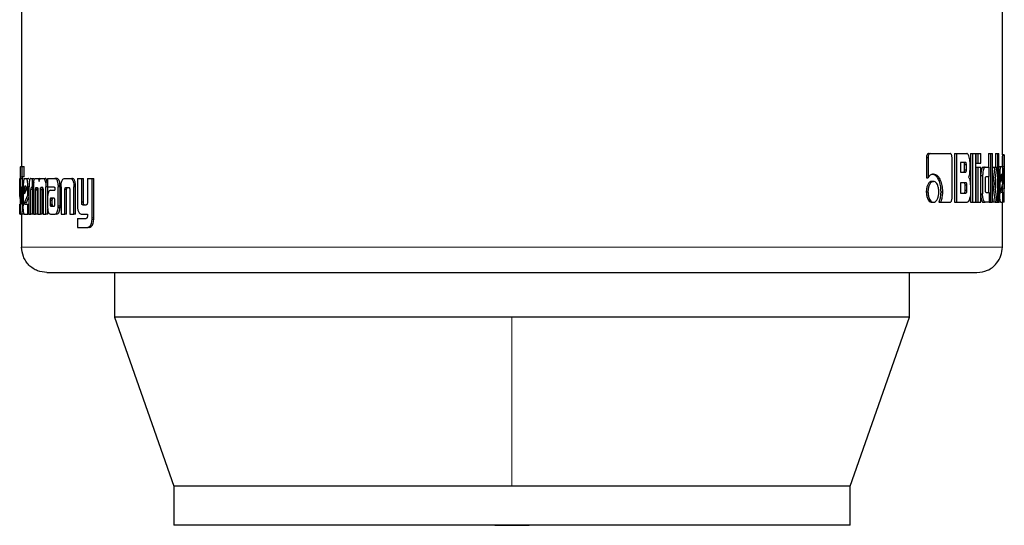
# Model space of a CAD drawing. Header units: millimetres. Extents: x 26 to 242, y 76 to 156.
# Tile 21 of 72: x 97.23 to 99.25, y 76.41 to 77.44. Entities that reach past the tile are written whole.
import ezdxf

# ---------------------------------------------------------------- set-up
doc = ezdxf.new("R2010")
doc.units = ezdxf.units.MM
doc.linetypes.add('PHANTOM', pattern=[12.7, 6.35, -1.27, 1.27, -1.27, 1.27, -1.27])

msp = doc.modelspace()

# ---------------------------------------------------------------- linework, layer by layer
at = {"color": 7, "linetype": 'Continuous', "lineweight": 25}
for p, q in [((97.237, 78.3647), (97.237, 77.1423)), ((99.2496, 77.1664), (99.2496, 78.3647)), ((99.0982, 77.1689), (99.1016, 77.1689)), ((99.1016, 77.1689), (99.1425, 77.1689)), ((99.1517, 77.1689), (99.1517, 77.0689)), ((99.1517, 77.1689), (99.1553, 77.1689)), ((99.1553, 77.1689), (99.1553, 77.0689)), ((99.1553, 77.1689), (99.1764, 77.1689)), ((99.1844, 77.1689), (99.1844, 77.0689)), ((99.1844, 77.1689), (99.1882, 77.1689)), ((99.1882, 77.1689), (99.1882, 77.0689)), ((99.1882, 77.1689), (99.1951, 77.1689)), ((99.1951, 77.0689), (99.1951, 77.1689)), ((99.1954, 77.1689), (99.1954, 77.1489)), ((99.1954, 77.1689), (99.1992, 77.1689)), ((99.1992, 77.1689), (99.1992, 77.1489)), ((99.1992, 77.1689), (99.2055, 77.1689)), ((99.2055, 77.1489), (99.2055, 77.1689)), ((99.2213, 77.1689), (99.2213, 77.141)), ((99.2213, 77.1689), (99.2252, 77.1689)), ((99.2252, 77.1689), (99.2252, 77.0689)), ((99.2252, 77.1689), (99.2297, 77.1689)), ((99.2297, 77.0689), (99.2297, 77.1689)), ((99.2355, 77.1689), (99.2355, 77.1409)), ((99.2355, 77.1689), (99.2394, 77.1689)), ((99.2394, 77.1689), (99.2394, 77.0689)), ((99.2394, 77.1689), (99.2426, 77.1689)), ((99.2426, 77.0689), (99.2426, 77.1689)), ((99.2496, 77.1666), (99.2536, 77.1666)), ((99.2536, 77.0693), (99.2536, 77.1662)), ((99.0937, 77.1605), (99.0937, 77.1192)), ((99.0937, 77.1605), (99.0971, 77.1605)), ((99.0971, 77.1605), (99.0971, 77.1192)), ((99.1464, 77.0777), (99.1464, 77.1605)), ((99.1739, 77.1505), (99.1637, 77.1505)), ((99.1637, 77.1505), (99.1637, 77.1307)), ((99.1722, 77.1358), (99.1722, 77.1455)), ((99.1759, 77.1455), (99.1722, 77.1455)), ((99.1759, 77.1358), (99.1759, 77.1455)), ((99.1833, 77.1384), (99.1833, 77.1504)), ((99.1954, 77.1489), (99.1992, 77.1489)), ((99.1992, 77.1489), (99.2055, 77.1489)), ((97.2351, 77.1423), (97.2384, 77.1423)), ((97.2384, 77.1213), (97.2384, 77.1423)), ((97.2384, 77.1423), (97.2424, 77.1423)), ((97.2424, 77.1213), (97.2424, 77.1423)), ((99.1637, 77.1307), (99.1739, 77.1307)), ((99.1722, 77.1358), (99.1759, 77.1358)), ((99.1954, 77.1409), (99.1954, 77.0689)), ((99.1954, 77.1409), (99.1992, 77.1409)), ((99.1992, 77.1409), (99.2055, 77.1409)), ((99.1992, 77.1409), (99.1992, 77.0689)), ((99.2055, 77.0689), (99.2055, 77.1409)), ((99.2055, 77.124), (99.2092, 77.124)), ((99.2092, 77.124), (99.2092, 77.0859)), ((99.2102, 77.141), (99.2141, 77.141)), ((99.2141, 77.141), (99.2227, 77.141)), ((99.2227, 77.1215), (99.2227, 77.141)), ((99.23, 77.1409), (99.2297, 77.1384)), ((99.23, 77.1409), (99.2339, 77.1409)), ((99.2339, 77.1409), (99.2381, 77.1409)), ((99.2344, 77.1067), (99.2381, 77.1409)), ((99.2426, 77.1422), (99.2465, 77.1422)), ((99.2426, 77.1249), (99.2443, 77.1249)), ((99.2443, 77.1249), (99.2443, 77.0862)), ((99.2465, 77.1422), (99.2495, 77.1422)), ((99.249, 77.1259), (99.2473, 77.1259)), ((99.2509, 77.1075), (99.2509, 77.1249)), ((99.2535, 77.1424), (99.2535, 77.0966)), ((97.2335, 77.118), (97.2338, 77.118)), ((97.2338, 77.1182), (97.2338, 77.0723)), ((97.2349, 77.0697), (97.2349, 77.1172)), ((97.2389, 77.1172), (97.2349, 77.1172)), ((97.2351, 77.1213), (97.2384, 77.1213)), ((97.2424, 77.1213), (97.2384, 77.1213)), ((97.2389, 77.1008), (97.2389, 77.1172)), ((97.2426, 77.118), (97.2468, 77.118)), ((97.2468, 77.118), (97.2508, 77.118)), ((97.2561, 77.118), (97.2589, 77.118)), ((97.2589, 77.118), (97.2628, 77.118)), ((97.2589, 77.118), (97.2589, 77.0994)), ((97.2654, 77.118), (97.2691, 77.118)), ((97.2691, 77.118), (97.2729, 77.118)), ((97.2751, 77.1167), (97.2729, 77.118)), ((97.2772, 77.118), (97.2815, 77.118)), ((97.2815, 77.118), (97.2853, 77.118)), ((97.2899, 77.1103), (97.2861, 77.1103)), ((97.2903, 77.118), (97.2903, 77.1003)), ((97.2903, 77.118), (97.3052, 77.118)), ((97.3052, 77.118), (97.3089, 77.118)), ((97.3101, 77.1177), (97.3064, 77.1177)), ((97.3122, 77.104), (97.3159, 77.104)), ((97.3253, 77.118), (97.3365, 77.118)), ((97.3365, 77.118), (97.34, 77.118)), ((97.3442, 77.1039), (97.3443, 77.1004)), ((97.3478, 77.1039), (97.3442, 77.1039)), ((97.3514, 77.118), (97.3514, 77.0633)), ((97.3514, 77.118), (97.3603, 77.118)), ((97.3603, 77.0691), (97.3603, 77.118)), ((97.3603, 77.118), (97.3638, 77.118)), ((97.3638, 77.0691), (97.3638, 77.118)), ((97.3722, 77.118), (97.3722, 77.0679)), ((97.3722, 77.118), (97.3817, 77.118)), ((97.3817, 77.0372), (97.3817, 77.118)), ((97.3817, 77.118), (97.3851, 77.118)), ((97.3851, 77.0372), (97.3851, 77.118)), ((99.0937, 77.1192), (99.0971, 77.1192)), ((99.1049, 77.1118), (99.1083, 77.1118)), ((99.1749, 77.1091), (99.1637, 77.1091)), ((99.1637, 77.1091), (99.1637, 77.0879)), ((99.1731, 77.093), (99.1731, 77.1041)), ((99.1768, 77.1041), (99.1731, 77.1041)), ((99.1768, 77.093), (99.1768, 77.1041)), ((99.2149, 77.094), (99.2149, 77.1165)), ((99.2163, 77.1215), (99.2227, 77.1215)), ((99.2213, 77.1215), (99.2213, 77.089)), ((99.2297, 77.1067), (99.2301, 77.1067)), ((99.2389, 77.0689), (99.2344, 77.1067)), ((99.2355, 77.1167), (99.2355, 77.0976)), ((99.2467, 77.121), (99.2467, 77.1101)), ((99.2467, 77.1101), (99.2494, 77.1191)), ((99.2494, 77.1191), (99.2467, 77.1191)), ((99.2467, 77.0921), (99.2509, 77.1075)), ((99.2494, 77.1208), (99.2468, 77.1208)), ((99.2494, 77.1191), (99.2494, 77.1208)), ((97.2338, 77.1006), (97.2331, 77.1006)), ((97.2331, 77.0832), (97.2331, 77.1006)), ((97.237, 77.1008), (97.237, 77.07)), ((97.237, 77.1008), (97.239, 77.1008)), ((97.239, 77.0695), (97.239, 77.1008)), ((97.239, 77.1008), (97.2404, 77.1008)), ((97.2404, 77.1006), (97.2404, 77.0619)), ((97.2428, 77.0967), (97.2428, 77.0859)), ((97.2428, 77.0967), (97.2467, 77.0967)), ((97.2428, 77.0859), (97.2468, 77.0948)), ((97.246, 77.1017), (97.2435, 77.1017)), ((97.2467, 77.0967), (97.2467, 77.0946)), ((97.2468, 77.0948), (97.2468, 77.0965)), ((97.2499, 77.0832), (97.2499, 77.1006)), ((97.2523, 77.1006), (97.2499, 77.1006)), ((97.2522, 77.0991), (97.2522, 77.0447)), ((97.256, 77.0447), (97.256, 77.0954)), ((97.2599, 77.0954), (97.256, 77.0954)), ((97.2589, 77.0994), (97.2571, 77.0994)), ((97.2612, 77.0994), (97.2589, 77.0994)), ((97.2599, 77.0447), (97.2599, 77.0954)), ((97.2612, 77.1003), (97.2612, 77.0447)), ((97.2696, 77.095), (97.2657, 77.095)), ((97.2658, 77.0447), (97.2657, 77.0938)), ((97.2696, 77.0938), (97.2657, 77.0938)), ((97.267, 77.0994), (97.2694, 77.0994)), ((97.2696, 77.0447), (97.2696, 77.0938)), ((97.2705, 77.0946), (97.2705, 77.0447)), ((97.2757, 77.0447), (97.2757, 77.0946)), ((97.2795, 77.0946), (97.2757, 77.0946)), ((97.2803, 77.099), (97.2765, 77.099)), ((97.277, 77.0994), (97.2795, 77.0994)), ((97.2795, 77.0447), (97.2795, 77.0946)), ((97.281, 77.0938), (97.281, 77.0447)), ((97.2868, 77.0447), (97.2869, 77.1003)), ((97.2903, 77.1003), (97.2869, 77.1003)), ((97.2903, 77.1003), (97.3038, 77.1003)), ((97.2907, 77.0836), (97.2907, 77.1003)), ((97.2963, 77.0935), (97.3053, 77.0935)), ((97.3052, 77.0975), (97.3052, 77.0965)), ((97.3053, 77.0954), (97.3053, 77.0935)), ((97.3123, 77.0619), (97.3123, 77.1007)), ((97.316, 77.1007), (97.3123, 77.1007)), ((97.316, 77.0619), (97.316, 77.1007)), ((97.3181, 77.1004), (97.3181, 77.0447)), ((97.3258, 77.0447), (97.3258, 77.0953)), ((97.3294, 77.0953), (97.3258, 77.0953)), ((97.3283, 77.0994), (97.3333, 77.0994)), ((97.3294, 77.0447), (97.3294, 77.0953)), ((97.336, 77.0942), (97.336, 77.0447)), ((97.3443, 77.0447), (97.3443, 77.1004)), ((97.3479, 77.0447), (97.3479, 77.1004)), ((99.0936, 77.0904), (99.097, 77.0904)), ((99.1232, 77.0905), (99.1267, 77.0905)), ((99.1637, 77.0879), (99.1749, 77.0879)), ((99.1768, 77.093), (99.1731, 77.093)), ((99.1841, 77.1016), (99.1841, 77.0874)), ((99.2055, 77.0859), (99.2092, 77.0859)), ((99.2163, 77.089), (99.2227, 77.089)), ((99.2227, 77.089), (99.2227, 77.0689)), ((99.2426, 77.0862), (99.2443, 77.0862)), ((99.2471, 77.0893), (99.2509, 77.0893)), ((99.2495, 77.1022), (99.2495, 77.0966)), ((99.2495, 77.0966), (99.2495, 77.0893)), ((99.2509, 77.0689), (99.2509, 77.0893)), ((97.2338, 77.0832), (97.2331, 77.0832)), ((97.2338, 77.0764), (97.2331, 77.0832)), ((97.2331, 77.0447), (97.2331, 77.065)), ((97.2369, 77.0697), (97.2349, 77.0697)), ((97.2369, 77.0682), (97.2349, 77.0682)), ((97.2352, 77.0656), (97.2364, 77.0656)), ((97.2428, 77.0678), (97.2499, 77.0832)), ((97.2468, 77.0678), (97.2428, 77.0678)), ((97.2433, 77.065), (97.2499, 77.065)), ((97.2468, 77.0678), (97.2522, 77.0798)), ((97.2522, 77.0832), (97.2499, 77.0832)), ((97.2499, 77.0447), (97.2499, 77.065)), ((97.2499, 77.065), (97.2522, 77.065)), ((97.2902, 77.0761), (97.2902, 77.0612)), ((97.2956, 77.0736), (97.2956, 77.0725)), ((97.2956, 77.0736), (97.2993, 77.0736)), ((97.2956, 77.0725), (97.2956, 77.065)), ((97.2956, 77.065), (97.2994, 77.065)), ((97.2968, 77.0773), (97.2966, 77.0771)), ((97.2966, 77.0771), (97.3003, 77.0771)), ((97.2972, 77.0773), (97.2968, 77.0773)), ((97.3034, 77.0774), (97.2972, 77.0773)), ((97.2972, 77.0773), (97.301, 77.0773)), ((97.2993, 77.0736), (97.2993, 77.0725)), ((97.2993, 77.0725), (97.2994, 77.065)), ((97.3006, 77.0773), (97.3003, 77.0771)), ((97.3037, 77.0773), (97.301, 77.0773)), ((97.3052, 77.0651), (97.3052, 77.0732)), ((97.3638, 77.0691), (97.3603, 77.0691)), ((99.1049, 77.0689), (99.1083, 77.0689)), ((99.1194, 77.0692), (99.1228, 77.0692)), ((99.1228, 77.0692), (99.1425, 77.0692)), ((99.1517, 77.0689), (99.1553, 77.0689)), ((99.1553, 77.0689), (99.1771, 77.0689)), ((99.1844, 77.0689), (99.1882, 77.0689)), ((99.1882, 77.0689), (99.1951, 77.0689)), ((99.1954, 77.0689), (99.1992, 77.0689)), ((99.1992, 77.0689), (99.2055, 77.0689)), ((99.2102, 77.0689), (99.2141, 77.0689)), ((99.2227, 77.0689), (99.2141, 77.0689)), ((99.2227, 77.0689), (99.2252, 77.0689)), ((99.2252, 77.0689), (99.2297, 77.0689)), ((99.2297, 77.0772), (99.2308, 77.0689)), ((99.2347, 77.0689), (99.2308, 77.0689)), ((99.2347, 77.0689), (99.2389, 77.0689)), ((99.2389, 77.0689), (99.2394, 77.0689)), ((99.2394, 77.0689), (99.2426, 77.0689)), ((99.2465, 77.0689), (99.2426, 77.0689)), ((99.2465, 77.0689), (99.2509, 77.0689)), ((99.2496, 76.9767), (99.2496, 77.0689)), ((99.2509, 77.0754), (99.2535, 77.0754)), ((99.2536, 77.0689), (99.2509, 77.0689)), ((97.2351, 77.0447), (97.2331, 77.0447)), ((97.2351, 77.0447), (97.2369, 77.0447)), ((97.2409, 77.0447), (97.2369, 77.0447)), ((97.237, 77.0447), (97.237, 76.9767)), ((97.2405, 77.0562), (97.2388, 77.0562)), ((97.2426, 77.0447), (97.2499, 77.0447)), ((97.2522, 77.0447), (97.2499, 77.0447)), ((97.2522, 77.0447), (97.256, 77.0447)), ((97.2599, 77.0447), (97.256, 77.0447)), ((97.2612, 77.0447), (97.2658, 77.0447)), ((97.2696, 77.0447), (97.2658, 77.0447)), ((97.2705, 77.0447), (97.2757, 77.0447)), ((97.2795, 77.0447), (97.2757, 77.0447)), ((97.281, 77.0447), (97.2868, 77.0447)), ((97.2906, 77.0447), (97.2868, 77.0447)), ((97.2906, 77.0447), (97.2906, 77.0551)), ((97.2966, 77.0447), (97.3059, 77.0447)), ((97.2969, 77.0609), (97.3007, 77.0609)), ((97.2973, 77.0607), (97.3035, 77.0608)), ((97.2973, 77.0607), (97.301, 77.0607)), ((97.3096, 77.0447), (97.3059, 77.0447)), ((97.3159, 77.0585), (97.3122, 77.0585)), ((97.3181, 77.0447), (97.3258, 77.0447)), ((97.3294, 77.0447), (97.3258, 77.0447)), ((97.336, 77.0447), (97.3443, 77.0447)), ((97.3479, 77.0447), (97.3443, 77.0447)), ((97.3602, 77.0447), (97.3722, 77.0447)), ((97.3627, 77.0633), (97.3693, 77.0633)), ((97.3722, 77.0447), (97.3722, 77.0404)), ((97.3514, 77.0359), (97.3514, 77.0173)), ((97.3514, 77.0359), (97.3695, 77.0359)), ((97.3514, 77.0173), (97.3727, 77.0173)), ((97.3761, 77.0173), (97.3727, 77.0173)), ((97.378, 77.0177), (97.3746, 77.0177)), ((97.3761, 77.0173), (97.378, 77.0177)), ((97.4278, 76.9247), (97.4278, 76.8333)), ((99.0588, 76.8333), (99.0588, 76.9247)), ((97.4278, 76.8333), (97.5493, 76.4863)), ((98.2433, 76.8333), (97.4278, 76.8333)), ((99.0588, 76.8333), (98.2433, 76.8333)), ((98.9373, 76.4863), (99.0588, 76.8333)), ((97.5493, 76.4863), (97.5493, 76.4063)), ((98.2433, 76.4863), (97.5493, 76.4863)), ((98.9373, 76.4863), (98.2433, 76.4863)), ((98.9373, 76.4063), (98.9373, 76.4863)), ((98.9373, 76.4063), (97.5493, 76.4063))]:
    msp.add_line(p, q, dxfattribs=at)
at = {"color": 8, "linetype": 'PHANTOM', "lineweight": 18}
for p, q in [((99.2495, 77.1424), (99.2535, 77.1424)), ((97.3479, 77.1004), (97.3443, 77.1004)), ((99.2495, 77.0966), (99.2535, 77.0966)), ((97.2404, 77.0695), (97.239, 77.0695)), ((97.2956, 77.0725), (97.2993, 77.0725)), ((97.2959, 77.0625), (97.2997, 77.0625)), ((97.316, 77.0619), (97.3123, 77.0619)), ((97.385, 77.0336), (97.3816, 77.0336)), ((97.3851, 77.0372), (97.3817, 77.0372)), ((99.2496, 76.9767), (97.237, 76.9767)), ((98.2433, 76.8333), (98.2433, 76.4863))]:
    msp.add_line(p, q, dxfattribs=at)
at = {"color": 7, "linetype": 'Continuous', "lineweight": 25, "flags": 128}
msp.add_lwpolyline([(98.2079, 76.4063), (98.2433, 76.4059), (98.2787, 76.4063)], dxfattribs=at)
at = {"color": 7, "linetype": 'Continuous', "lineweight": 25}
for points, knots in [([(99.0982, 77.1689), (99.0976, 77.1688), (99.0964, 77.1685), (99.095, 77.1665), (99.094, 77.164), (99.0938, 77.1618), (99.0937, 77.1607), (99.0937, 77.1605)], [0, 0, 0, 0, 0.270784, 0.516548, 0.734659, 0.950517, 1, 1, 1, 1]), ([(99.1016, 77.1689), (99.1011, 77.1688), (99.1, 77.1686), (99.0986, 77.1668), (99.0975, 77.1645), (99.0972, 77.1622), (99.0971, 77.1608), (99.0971, 77.1605)], [0, 0, 0, 0, 0.237851, 0.478417, 0.691201, 0.914871, 1, 1, 1, 1]), ([(99.1464, 77.1605), (99.1463, 77.1615), (99.1463, 77.1636), (99.1455, 77.1662), (99.1445, 77.168), (99.1434, 77.1688), (99.1428, 77.1689), (99.1425, 77.1689)], [0, 0, 0, 0, 0.231942, 0.466678, 0.674306, 0.866879, 1, 1, 1, 1]), ([(99.1833, 77.1504), (99.1833, 77.1525), (99.1831, 77.1565), (99.1817, 77.1622), (99.1799, 77.1667), (99.1778, 77.1687), (99.1767, 77.1689), (99.1764, 77.1689)], [0, 0, 0, 0, 0.211219, 0.417827, 0.697621, 0.899581, 1, 1, 1, 1]), ([(99.2496, 77.1664), (99.2496, 77.166), (99.2496, 77.1655), (99.2496, 77.1628), (99.2495, 77.1586), (99.2495, 77.1516), (99.2495, 77.1459), (99.2495, 77.1424)], [0, 0, 0, 0, 0.2307326, 0.3741423, 0.5192599, 0.7010443, 1, 1, 1, 1]), ([(99.2536, 77.1662), (99.2536, 77.1662), (99.2536, 77.166), (99.2536, 77.1644), (99.2535, 77.1608), (99.2535, 77.1556), (99.2535, 77.1493), (99.2535, 77.1445), (99.2535, 77.1424)], [0, 0, 0, 0, 0.088704, 0.322569, 0.454889, 0.587012, 0.823628, 1, 1, 1, 1]), ([(99.1722, 77.1455), (99.1722, 77.1464), (99.1721, 77.1477), (99.1718, 77.1492), (99.1713, 77.15), (99.1708, 77.1505), (99.1704, 77.1505), (99.1702, 77.1505)], [0, 0, 0, 0, 0.316329, 0.470128, 0.624937, 0.84131, 1, 1, 1, 1]), ([(99.1759, 77.1455), (99.1759, 77.1464), (99.1758, 77.1477), (99.1755, 77.1491), (99.175, 77.15), (99.1745, 77.1505), (99.1741, 77.1505), (99.1739, 77.1505)], [0, 0, 0, 0, 0.3145199, 0.4682419, 0.6229655, 0.8396832, 1, 1, 1, 1]), ([(97.2351, 77.1423), (97.2349, 77.1422), (97.2346, 77.142), (97.2342, 77.1401), (97.234, 77.1365), (97.2339, 77.1313), (97.2338, 77.125), (97.2338, 77.1202), (97.2338, 77.1182)], [0, 0, 0, 0, 0.202659, 0.40728, 0.523055, 0.638653, 0.84568, 1, 1, 1, 1]), ([(99.1083, 77.1269), (99.1069, 77.1268), (99.1038, 77.1264), (99.0999, 77.1233), (99.0978, 77.1202), (99.0971, 77.1192)], [0, 0, 0, 0, 0.350318, 0.792558, 1, 1, 1, 1]), ([(99.1049, 77.1269), (99.1063, 77.1268), (99.1097, 77.1264), (99.1146, 77.1224), (99.1192, 77.1145), (99.1226, 77.1037), (99.123, 77.0949), (99.1232, 77.0905)], [0, 0, 0, 0, 0.140541, 0.342314, 0.543209, 0.771875, 1, 1, 1, 1]), ([(99.1083, 77.1269), (99.1097, 77.1268), (99.1131, 77.1264), (99.1181, 77.1224), (99.1227, 77.1144), (99.1261, 77.1036), (99.1265, 77.0948), (99.1267, 77.0905)], [0, 0, 0, 0, 0.141666, 0.344214, 0.545936, 0.775193, 1, 1, 1, 1]), ([(99.1702, 77.1307), (99.1706, 77.1308), (99.1711, 77.1309), (99.1716, 77.1317), (99.172, 77.1328), (99.1722, 77.1342), (99.1722, 77.1353), (99.1722, 77.1358)], [0, 0, 0, 0, 0.305772, 0.463007, 0.621146, 0.82075, 1, 1, 1, 1]), ([(99.1739, 77.1307), (99.1742, 77.1308), (99.1747, 77.1309), (99.1753, 77.1316), (99.1756, 77.1326), (99.1759, 77.1341), (99.1759, 77.1352), (99.1759, 77.1358)], [0, 0, 0, 0, 0.2726071, 0.4362002, 0.6012315, 0.7925241, 1, 1, 1, 1]), ([(99.18, 77.1201), (99.1805, 77.1207), (99.1814, 77.1217), (99.1824, 77.1247), (99.1832, 77.1303), (99.1833, 77.1351), (99.1833, 77.1384)], [0, 0, 0, 0, 0.18651, 0.343306, 0.548841, 1, 1, 1, 1]), ([(99.2102, 77.141), (99.2096, 77.1408), (99.2084, 77.1403), (99.2069, 77.1366), (99.2058, 77.1319), (99.2056, 77.1283), (99.2055, 77.1266)], [0, 0, 0, 0, 0.271639, 0.545323, 0.779809, 1, 1, 1, 1]), ([(99.2141, 77.141), (99.2135, 77.1408), (99.2122, 77.1403), (99.2107, 77.1365), (99.2096, 77.1316), (99.2093, 77.1272), (99.2092, 77.1246), (99.2092, 77.124)], [0, 0, 0, 0, 0.246109, 0.494075, 0.706476, 0.932692, 1, 1, 1, 1]), ([(99.2339, 77.1409), (99.2337, 77.1386), (99.2334, 77.1361), (99.2331, 77.1334), (99.233, 77.1328), (99.2329, 77.132), (99.2328, 77.1315), (99.2328, 77.1309), (99.2327, 77.1304), (99.2327, 77.1299), (99.2326, 77.1293), (99.2325, 77.1287), (99.2325, 77.1283), (99.2324, 77.1278), (99.2324, 77.1274), (99.2323, 77.127), (99.2322, 77.1264), (99.2321, 77.1253), (99.2317, 77.1222), (99.2312, 77.1181), (99.2307, 77.114), (99.2305, 77.1119), (99.2304, 77.1109), (99.2303, 77.1103), (99.2303, 77.1097), (99.2302, 77.1085), (99.2301, 77.1074), (99.2301, 77.1067)], [0, 0, 0, 0, 0.206864, 0.219791, 0.245652, 0.258579, 0.284434, 0.297365, 0.310292, 0.323221, 0.349084, 0.362009, 0.374938, 0.387867, 0.400797, 0.413725, 0.426653, 0.452509, 0.504228, 0.711088, 0.81452, 0.866242, 0.892099, 0.905028, 0.917956, 0.943832, 1, 1, 1, 1]), ([(99.2465, 77.1422), (99.2463, 77.142), (99.2457, 77.1416), (99.2451, 77.1378), (99.2445, 77.1329), (99.2444, 77.1283), (99.2443, 77.1256), (99.2443, 77.1249)], [0, 0, 0, 0, 0.242835, 0.487178, 0.701509, 0.919939, 1, 1, 1, 1]), ([(99.2473, 77.1259), (99.2472, 77.1259), (99.247, 77.1257), (99.2469, 77.1245), (99.2467, 77.123), (99.2467, 77.1217), (99.2467, 77.1211), (99.2467, 77.121)], [0, 0, 0, 0, 0.272016, 0.519331, 0.75543, 0.965075, 1, 1, 1, 1]), ([(99.2494, 77.1208), (99.2494, 77.1216), (99.2494, 77.1228), (99.2494, 77.1243), (99.2493, 77.1252), (99.2491, 77.1259), (99.249, 77.1259), (99.249, 77.1259)], [0, 0, 0, 0, 0.273299, 0.436244, 0.600509, 0.749598, 1, 1, 1, 1]), ([(99.2509, 77.1249), (99.2509, 77.1271), (99.2508, 77.1316), (99.2506, 77.137), (99.2502, 77.1407), (99.2498, 77.1421), (99.2495, 77.1422), (99.2495, 77.1422)], [0, 0, 0, 0, 0.242787, 0.486974, 0.700858, 0.920396, 1, 1, 1, 1]), ([(97.2331, 77.1006), (97.2331, 77.1029), (97.2331, 77.1073), (97.2332, 77.1127), (97.2333, 77.1165), (97.2334, 77.1179), (97.2335, 77.1179), (97.2335, 77.118)], [0, 0, 0, 0, 0.242788, 0.486974, 0.700859, 0.920396, 1, 1, 1, 1]), ([(97.2349, 77.1172), (97.2349, 77.1179), (97.2349, 77.119), (97.2349, 77.1203), (97.235, 77.1211), (97.2351, 77.1212), (97.2351, 77.1213)], [0, 0, 0, 0, 0.33629, 0.550393, 0.765305, 1, 1, 1, 1]), ([(97.2389, 77.1172), (97.2389, 77.1179), (97.2389, 77.119), (97.2389, 77.1203), (97.239, 77.1211), (97.2391, 77.1212), (97.2391, 77.1213)], [0, 0, 0, 0, 0.344835, 0.561232, 0.778542, 1, 1, 1, 1]), ([(97.2426, 77.118), (97.2423, 77.1177), (97.2417, 77.1173), (97.241, 77.1135), (97.2406, 77.1086), (97.2404, 77.1041), (97.2404, 77.1014), (97.2404, 77.1006)], [0, 0, 0, 0, 0.242839, 0.487172, 0.701508, 0.919939, 1, 1, 1, 1]), ([(97.2499, 77.1006), (97.2498, 77.1029), (97.2497, 77.1073), (97.2491, 77.1127), (97.2482, 77.1165), (97.2474, 77.1179), (97.247, 77.1179), (97.2468, 77.118)], [0, 0, 0, 0, 0.242788, 0.486975, 0.700856, 0.92039, 1, 1, 1, 1]), ([(97.2521, 77.1162), (97.2518, 77.1169), (97.2513, 77.1179), (97.2509, 77.1179), (97.2508, 77.118)], [0, 0, 0, 0, 0.7425237, 1, 1, 1, 1]), ([(97.2561, 77.118), (97.2555, 77.1178), (97.2546, 77.1176), (97.2535, 77.1149), (97.2528, 77.1113), (97.2523, 77.106), (97.2523, 77.1018), (97.2522, 77.0991)], [0, 0, 0, 0, 0.266677, 0.429103, 0.592547, 0.740991, 1, 1, 1, 1]), ([(97.2618, 77.1103), (97.2616, 77.109), (97.2614, 77.1069), (97.2612, 77.1035), (97.2612, 77.1014), (97.2612, 77.1003)], [0, 0, 0, 0, 0.39568, 0.694714, 1, 1, 1, 1]), ([(97.2618, 77.1103), (97.2621, 77.1121), (97.2628, 77.1154), (97.2641, 77.1177), (97.265, 77.1179), (97.2654, 77.118)], [0, 0, 0, 0, 0.406323, 0.724522, 1, 1, 1, 1]), ([(97.2691, 77.118), (97.2698, 77.1178), (97.2709, 77.1176), (97.2722, 77.1151), (97.2728, 77.1129), (97.273, 77.1116), (97.273, 77.1115)], [0, 0, 0, 0, 0.4832592, 0.7260165, 0.9699819, 1, 1, 1, 1]), ([(97.273, 77.1115), (97.2733, 77.1126), (97.2737, 77.1149), (97.2752, 77.1176), (97.2764, 77.1178), (97.2772, 77.118)], [0, 0, 0, 0, 0.249422, 0.49953, 1, 1, 1, 1]), ([(97.2815, 77.118), (97.2822, 77.1178), (97.2834, 77.1175), (97.285, 77.1145), (97.2857, 77.1117), (97.2861, 77.1103)], [0, 0, 0, 0, 0.385694, 0.69213, 1, 1, 1, 1]), ([(97.2899, 77.1103), (97.2894, 77.1122), (97.2885, 77.1155), (97.2868, 77.1177), (97.2857, 77.1179), (97.2853, 77.118)], [0, 0, 0, 0, 0.425575, 0.744522, 1, 1, 1, 1]), ([(97.2861, 77.1103), (97.2863, 77.1087), (97.2867, 77.1064), (97.2869, 77.1029), (97.2869, 77.1012), (97.2869, 77.1003)], [0, 0, 0, 0, 0.499114, 0.7495, 1, 1, 1, 1]), ([(97.3064, 77.1177), (97.3062, 77.1178), (97.3058, 77.1179), (97.3054, 77.1179), (97.3052, 77.118)], [0, 0, 0, 0, 0.499857, 1, 1, 1, 1]), ([(97.3122, 77.104), (97.312, 77.106), (97.3117, 77.1096), (97.3104, 77.1137), (97.3087, 77.1166), (97.3072, 77.1173), (97.3064, 77.1177)], [0, 0, 0, 0, 0.2829503, 0.4884351, 0.6936778, 1, 1, 1, 1]), ([(97.3101, 77.1177), (97.3099, 77.1178), (97.3095, 77.1179), (97.3091, 77.1179), (97.3089, 77.118)], [0, 0, 0, 0, 0.499875, 1, 1, 1, 1]), ([(97.3159, 77.104), (97.3157, 77.106), (97.3154, 77.1096), (97.3141, 77.1137), (97.3124, 77.1166), (97.3109, 77.1173), (97.3101, 77.1177)], [0, 0, 0, 0, 0.282883, 0.488511, 0.693913, 1, 1, 1, 1]), ([(97.3122, 77.104), (97.3122, 77.1036), (97.3123, 77.103), (97.3123, 77.1019), (97.3123, 77.1012), (97.3123, 77.1007)], [0, 0, 0, 0, 0.308542, 0.616973, 1, 1, 1, 1]), ([(97.316, 77.1007), (97.316, 77.1011), (97.316, 77.1017), (97.316, 77.1028), (97.3159, 77.1036), (97.3159, 77.104)], [0, 0, 0, 0, 0.308361, 0.616711, 1, 1, 1, 1]), ([(97.3181, 77.1004), (97.3181, 77.1008), (97.3181, 77.1014), (97.3182, 77.1026), (97.3182, 77.1034), (97.3182, 77.1039)], [0, 0, 0, 0, 0.292054, 0.584185, 1, 1, 1, 1]), ([(97.3182, 77.1039), (97.3184, 77.106), (97.3187, 77.1096), (97.32, 77.1139), (97.3218, 77.1168), (97.3237, 77.1179), (97.3249, 77.1179), (97.3253, 77.118)], [0, 0, 0, 0, 0.2599599, 0.447451, 0.6353187, 0.8808704, 1, 1, 1, 1]), ([(97.3365, 77.118), (97.3374, 77.1179), (97.3388, 77.1177), (97.3405, 77.1163), (97.3417, 77.1147), (97.3427, 77.1125), (97.3437, 77.1089), (97.344, 77.1059), (97.3442, 77.1039)], [0, 0, 0, 0, 0.250356, 0.375673, 0.500818, 0.622432, 0.750733, 1, 1, 1, 1]), ([(97.3478, 77.1039), (97.3476, 77.1059), (97.3473, 77.1089), (97.3463, 77.1125), (97.3453, 77.1147), (97.3441, 77.1163), (97.3423, 77.1177), (97.341, 77.1179), (97.34, 77.118)], [0, 0, 0, 0, 0.249736, 0.378203, 0.499848, 0.624915, 0.75004, 1, 1, 1, 1]), ([(97.3479, 77.1004), (97.3479, 77.1008), (97.3479, 77.1014), (97.3478, 77.1026), (97.3478, 77.1034), (97.3478, 77.1039)], [0, 0, 0, 0, 0.291937, 0.583789, 1, 1, 1, 1]), ([(99.1049, 77.1118), (99.1035, 77.1116), (99.1006, 77.1111), (99.0971, 77.1064), (99.0946, 77.1004), (99.0937, 77.0947), (99.0936, 77.0913), (99.0936, 77.0904)], [0, 0, 0, 0, 0.241028, 0.484136, 0.693274, 0.917412, 1, 1, 1, 1]), ([(99.1083, 77.1118), (99.1069, 77.1116), (99.104, 77.111), (99.1005, 77.1064), (99.098, 77.1003), (99.0971, 77.0946), (99.097, 77.0913), (99.097, 77.0904)], [0, 0, 0, 0, 0.2429945, 0.4881175, 0.6981648, 0.9211071, 1, 1, 1, 1]), ([(99.1192, 77.0904), (99.1191, 77.0931), (99.1188, 77.0987), (99.1165, 77.1053), (99.1134, 77.11), (99.1105, 77.1117), (99.1087, 77.1118), (99.1083, 77.1118)], [0, 0, 0, 0, 0.2430335, 0.4880873, 0.7000245, 0.9230921, 1, 1, 1, 1]), ([(99.1731, 77.1041), (99.1731, 77.105), (99.1731, 77.1063), (99.1727, 77.1078), (99.1723, 77.1086), (99.1718, 77.1091), (99.1714, 77.1091), (99.1712, 77.1091)], [0, 0, 0, 0, 0.3227687, 0.4759469, 0.6301423, 0.8452914, 1, 1, 1, 1]), ([(99.1768, 77.1041), (99.1768, 77.105), (99.1768, 77.1063), (99.1764, 77.1078), (99.176, 77.1086), (99.1755, 77.1091), (99.1751, 77.1091), (99.1749, 77.1091)], [0, 0, 0, 0, 0.320916, 0.474006, 0.628208, 0.843749, 1, 1, 1, 1]), ([(99.18, 77.1201), (99.1805, 77.1197), (99.1815, 77.1188), (99.1828, 77.1154), (99.1838, 77.1095), (99.184, 77.1046), (99.1841, 77.1016)], [0, 0, 0, 0, 0.1757671, 0.3692977, 0.612784, 1, 1, 1, 1]), ([(99.2149, 77.1165), (99.2149, 77.1172), (99.2149, 77.1183), (99.2151, 77.1197), (99.2154, 77.1207), (99.2158, 77.1214), (99.2161, 77.1214), (99.2163, 77.1215)], [0, 0, 0, 0, 0.2492595, 0.412056, 0.5763295, 0.7639099, 1, 1, 1, 1]), ([(99.2301, 77.1067), (99.2301, 77.1064), (99.2301, 77.1059), (99.2302, 77.1052), (99.2302, 77.1046), (99.2303, 77.1039), (99.2304, 77.1029), (99.2307, 77.0998), (99.2314, 77.0947), (99.2329, 77.0838), (99.2339, 77.0753), (99.2347, 77.0689)], [0, 0, 0, 0, 0.022902, 0.03436, 0.045816, 0.068744, 0.080193, 0.125994, 0.30927, 0.492415, 1, 1, 1, 1]), ([(97.2435, 77.1017), (97.2434, 77.1016), (97.2432, 77.1014), (97.243, 77.1002), (97.2428, 77.0987), (97.2428, 77.0974), (97.2428, 77.0968), (97.2428, 77.0967)], [0, 0, 0, 0, 0.272019, 0.519331, 0.755432, 0.965077, 1, 1, 1, 1]), ([(97.2468, 77.0965), (97.2468, 77.0973), (97.2468, 77.0985), (97.2467, 77.1), (97.2465, 77.1009), (97.2463, 77.1016), (97.2461, 77.1016), (97.246, 77.1017)], [0, 0, 0, 0, 0.273299, 0.436242, 0.600536, 0.749579, 1, 1, 1, 1]), ([(97.2571, 77.0994), (97.2569, 77.0993), (97.2567, 77.099), (97.2563, 77.0983), (97.2561, 77.0972), (97.2561, 77.0962), (97.256, 77.0956), (97.256, 77.0954)], [0, 0, 0, 0, 0.278858, 0.561631, 0.735009, 0.90886, 1, 1, 1, 1]), ([(97.2599, 77.0954), (97.26, 77.0959), (97.26, 77.0968), (97.2601, 77.0978), (97.2604, 77.0987), (97.2607, 77.0991), (97.2609, 77.0993), (97.261, 77.0994)], [0, 0, 0, 0, 0.213749, 0.388377, 0.562384, 0.845961, 1, 1, 1, 1]), ([(97.2657, 77.095), (97.2658, 77.0959), (97.2659, 77.0973), (97.2662, 77.0986), (97.2666, 77.0993), (97.2669, 77.0993), (97.267, 77.0994)], [0, 0, 0, 0, 0.369111, 0.567778, 0.766458, 1, 1, 1, 1]), ([(97.2657, 77.0938), (97.2657, 77.0939), (97.2657, 77.0941), (97.2657, 77.0945), (97.2657, 77.0948), (97.2657, 77.095)], [0, 0, 0, 0, 0.25996, 0.51925, 1, 1, 1, 1]), ([(97.2694, 77.0994), (97.2696, 77.0991), (97.2699, 77.0988), (97.2702, 77.0977), (97.2704, 77.0964), (97.2705, 77.0954), (97.2705, 77.0948), (97.2705, 77.0946)], [0, 0, 0, 0, 0.326436, 0.527572, 0.728872, 0.941241, 1, 1, 1, 1]), ([(97.2696, 77.095), (97.2697, 77.0957), (97.27, 77.0969), (97.2697, 77.0982), (97.2701, 77.0983), (97.2701, 77.0983)], [0, 0, 0, 0, 0.613487, 0.99923, 1, 1, 1, 1]), ([(97.2696, 77.0938), (97.2696, 77.0939), (97.2696, 77.0941), (97.2696, 77.0945), (97.2696, 77.0948), (97.2696, 77.095)], [0, 0, 0, 0, 0.259954, 0.519335, 1, 1, 1, 1]), ([(97.2757, 77.0946), (97.2757, 77.0953), (97.2757, 77.0965), (97.276, 77.0978), (97.2762, 77.0986), (97.2764, 77.0989), (97.2765, 77.099)], [0, 0, 0, 0, 0.369355, 0.615327, 0.860798, 1, 1, 1, 1]), ([(97.2765, 77.099), (97.2765, 77.099), (97.2767, 77.0992), (97.2769, 77.0993), (97.277, 77.0993), (97.277, 77.0994)], [0, 0, 0, 0, 0.341056, 0.669196, 1, 1, 1, 1]), ([(97.2795, 77.0994), (97.2796, 77.0993), (97.2799, 77.0993), (97.2803, 77.0989), (97.2805, 77.0983), (97.2806, 77.098)], [0, 0, 0, 0, 0.344443, 0.692372, 1, 1, 1, 1]), ([(97.2795, 77.0946), (97.2795, 77.0953), (97.2795, 77.0964), (97.2798, 77.0978), (97.28, 77.0986), (97.2802, 77.0989), (97.2803, 77.099)], [0, 0, 0, 0, 0.362255, 0.60837, 0.854128, 1, 1, 1, 1]), ([(97.2806, 77.098), (97.2807, 77.0976), (97.281, 77.0966), (97.281, 77.095), (97.281, 77.0941), (97.281, 77.0938)], [0, 0, 0, 0, 0.3648581, 0.8119107, 1, 1, 1, 1]), ([(97.2963, 77.0935), (97.2953, 77.0933), (97.2938, 77.093), (97.292, 77.0899), (97.2909, 77.086), (97.2903, 77.0812), (97.2902, 77.0779), (97.2902, 77.0761)], [0, 0, 0, 0, 0.288827, 0.46764, 0.646817, 0.816009, 1, 1, 1, 1]), ([(97.3038, 77.1003), (97.3039, 77.1002), (97.3043, 77.1001), (97.3047, 77.0995), (97.305, 77.0989), (97.3052, 77.0982), (97.3052, 77.0977), (97.3052, 77.0975)], [0, 0, 0, 0, 0.268045, 0.537983, 0.722271, 0.870353, 1, 1, 1, 1]), ([(97.3052, 77.0965), (97.3052, 77.0964), (97.3053, 77.0961), (97.3053, 77.0958), (97.3053, 77.0955), (97.3053, 77.0954)], [0, 0, 0, 0, 0.3561699, 0.675748, 1, 1, 1, 1]), ([(97.3258, 77.0953), (97.3259, 77.0959), (97.326, 77.097), (97.3264, 77.0982), (97.327, 77.099), (97.3277, 77.0993), (97.3281, 77.0994), (97.3283, 77.0994)], [0, 0, 0, 0, 0.237937, 0.403523, 0.568001, 0.841462, 1, 1, 1, 1]), ([(97.3294, 77.0953), (97.3295, 77.096), (97.3296, 77.0971), (97.3301, 77.0982), (97.3307, 77.099), (97.3313, 77.0993), (97.3318, 77.0994), (97.3319, 77.0994)], [0, 0, 0, 0, 0.250093, 0.416734, 0.581956, 0.859705, 1, 1, 1, 1]), ([(97.3333, 77.0994), (97.3336, 77.0993), (97.3342, 77.0993), (97.3349, 77.0987), (97.3355, 77.0977), (97.3358, 77.0966), (97.3359, 77.0957), (97.3359, 77.0953)], [0, 0, 0, 0, 0.247707, 0.497743, 0.672679, 0.84818, 1, 1, 1, 1]), ([(97.3359, 77.0953), (97.3359, 77.0952), (97.336, 77.095), (97.336, 77.0946), (97.336, 77.0944), (97.336, 77.0942)], [0, 0, 0, 0, 0.360654, 0.677598, 1, 1, 1, 1]), ([(99.0936, 77.0904), (99.0937, 77.0876), (99.094, 77.0822), (99.0965, 77.0755), (99.0996, 77.0709), (99.1026, 77.0691), (99.1044, 77.069), (99.1049, 77.0689)], [0, 0, 0, 0, 0.241032, 0.484237, 0.693464, 0.913002, 1, 1, 1, 1]), ([(99.097, 77.0904), (99.0971, 77.0876), (99.0974, 77.0821), (99.0999, 77.0754), (99.1031, 77.0708), (99.1061, 77.0691), (99.1078, 77.069), (99.1083, 77.0689)], [0, 0, 0, 0, 0.243078, 0.488346, 0.697755, 0.916614, 1, 1, 1, 1]), ([(99.1083, 77.0689), (99.1097, 77.0692), (99.1126, 77.0697), (99.116, 77.0744), (99.1183, 77.0805), (99.1192, 77.0861), (99.1192, 77.0895), (99.1192, 77.0904)], [0, 0, 0, 0, 0.242951, 0.488024, 0.701037, 0.919142, 1, 1, 1, 1]), ([(99.1232, 77.0905), (99.1231, 77.0878), (99.1229, 77.0832), (99.1216, 77.0759), (99.1202, 77.0718), (99.1194, 77.0692)], [0, 0, 0, 0, 0.347833, 0.596132, 1, 1, 1, 1]), ([(99.1267, 77.0905), (99.1266, 77.0878), (99.1263, 77.0812), (99.1247, 77.074), (99.1232, 77.0701), (99.1228, 77.0692)], [0, 0, 0, 0, 0.351403, 0.854002, 1, 1, 1, 1]), ([(99.1712, 77.0879), (99.1715, 77.088), (99.172, 77.088), (99.1725, 77.0888), (99.1729, 77.0898), (99.1731, 77.0913), (99.1731, 77.0924), (99.1731, 77.093)], [0, 0, 0, 0, 0.270884, 0.431435, 0.593595, 0.792601, 1, 1, 1, 1]), ([(99.1749, 77.0879), (99.1752, 77.088), (99.1756, 77.088), (99.1762, 77.0888), (99.1766, 77.0898), (99.1768, 77.0913), (99.1768, 77.0924), (99.1768, 77.093)], [0, 0, 0, 0, 0.266588, 0.428951, 0.593027, 0.790479, 1, 1, 1, 1]), ([(99.1841, 77.0874), (99.184, 77.0854), (99.1838, 77.0813), (99.1824, 77.0756), (99.1806, 77.0711), (99.1786, 77.0691), (99.1775, 77.069), (99.1771, 77.0689)], [0, 0, 0, 0, 0.212316, 0.418124, 0.699482, 0.905984, 1, 1, 1, 1]), ([(99.2055, 77.0844), (99.2056, 77.0826), (99.2057, 77.0786), (99.2068, 77.0736), (99.2082, 77.0701), (99.2095, 77.069), (99.2101, 77.069), (99.2102, 77.0689)], [0, 0, 0, 0, 0.209005, 0.482879, 0.714305, 0.944672, 1, 1, 1, 1]), ([(99.2141, 77.0689), (99.2135, 77.0692), (99.2122, 77.0697), (99.2106, 77.0737), (99.2096, 77.0787), (99.2092, 77.083), (99.2092, 77.0854), (99.2092, 77.0859)], [0, 0, 0, 0, 0.254568, 0.510673, 0.728409, 0.945243, 1, 1, 1, 1]), ([(99.2163, 77.089), (99.2161, 77.0891), (99.2157, 77.0891), (99.2153, 77.09), (99.215, 77.0911), (99.2149, 77.0925), (99.2149, 77.0935), (99.2149, 77.094)], [0, 0, 0, 0, 0.324343, 0.475656, 0.626742, 0.83119, 1, 1, 1, 1]), ([(99.2465, 77.0689), (99.2463, 77.0692), (99.2457, 77.0696), (99.245, 77.0734), (99.2445, 77.0784), (99.2444, 77.0829), (99.2443, 77.0855), (99.2443, 77.0862)], [0, 0, 0, 0, 0.246535, 0.494872, 0.706884, 0.924834, 1, 1, 1, 1]), ([(99.2471, 77.0893), (99.247, 77.0893), (99.2469, 77.0893), (99.2468, 77.0897), (99.2468, 77.0901), (99.2467, 77.0909), (99.2467, 77.0916), (99.2467, 77.0921)], [0, 0, 0, 0, 0.334878, 0.463145, 0.562663, 0.662372, 1, 1, 1, 1]), ([(99.2535, 77.0754), (99.2535, 77.077), (99.2535, 77.0801), (99.2535, 77.0877), (99.2535, 77.0931), (99.2535, 77.0966)], [0, 0, 0, 0, 0.266926, 0.537093, 1, 1, 1, 1]), ([(97.2338, 77.0723), (97.2338, 77.0696), (97.2338, 77.0642), (97.2338, 77.0565), (97.234, 77.0528), (97.234, 77.0511)], [0, 0, 0, 0, 0.362517, 0.72729, 1, 1, 1, 1]), ([(97.2349, 77.0682), (97.2349, 77.0684), (97.2349, 77.0687), (97.2349, 77.0692), (97.2349, 77.0696), (97.2349, 77.0697)], [0, 0, 0, 0, 0.335074, 0.666553, 1, 1, 1, 1]), ([(97.2352, 77.0656), (97.2351, 77.0658), (97.2351, 77.0661), (97.235, 77.0669), (97.2349, 77.0678), (97.2349, 77.0682)], [0, 0, 0, 0, 0.335065, 0.673286, 1, 1, 1, 1]), ([(97.237, 77.07), (97.2369, 77.0693), (97.2369, 77.0683), (97.2369, 77.0671), (97.2368, 77.0662), (97.2366, 77.0657), (97.2365, 77.0657), (97.2364, 77.0656)], [0, 0, 0, 0, 0.215279, 0.346648, 0.478732, 0.657988, 1, 1, 1, 1]), ([(97.2388, 77.0562), (97.2389, 77.0573), (97.239, 77.0594), (97.239, 77.0639), (97.239, 77.0672), (97.239, 77.0695)], [0, 0, 0, 0, 0.259644, 0.509339, 1, 1, 1, 1]), ([(97.2433, 77.065), (97.2432, 77.065), (97.2431, 77.065), (97.243, 77.0654), (97.2429, 77.0658), (97.2428, 77.0666), (97.2428, 77.0673), (97.2428, 77.0678)], [0, 0, 0, 0, 0.334876, 0.463148, 0.562605, 0.66237, 1, 1, 1, 1]), ([(97.2966, 77.0771), (97.2964, 77.077), (97.2962, 77.0769), (97.2959, 77.0764), (97.2957, 77.0754), (97.2956, 77.0744), (97.2956, 77.0738), (97.2956, 77.0736)], [0, 0, 0, 0, 0.216661, 0.399974, 0.583172, 0.901257, 1, 1, 1, 1]), ([(97.2956, 77.065), (97.2956, 77.0646), (97.2956, 77.0638), (97.2958, 77.063), (97.2959, 77.0626), (97.2959, 77.0625)], [0, 0, 0, 0, 0.3945818, 0.8609668, 1, 1, 1, 1]), ([(97.3003, 77.0771), (97.3002, 77.077), (97.3, 77.0769), (97.2997, 77.0764), (97.2995, 77.0754), (97.2994, 77.0744), (97.2993, 77.0738), (97.2993, 77.0736)], [0, 0, 0, 0, 0.215759, 0.398769, 0.581498, 0.899976, 1, 1, 1, 1]), ([(97.2994, 77.065), (97.2994, 77.0647), (97.2994, 77.0641), (97.2995, 77.0633), (97.2996, 77.0628), (97.2997, 77.0625)], [0, 0, 0, 0, 0.337364, 0.597141, 1, 1, 1, 1]), ([(97.3043, 77.0768), (97.3042, 77.077), (97.304, 77.0773), (97.3036, 77.0773), (97.3035, 77.0773), (97.3034, 77.0774)], [0, 0, 0, 0, 0.436019, 0.716476, 1, 1, 1, 1]), ([(97.3052, 77.0732), (97.3052, 77.0736), (97.3052, 77.0742), (97.3051, 77.075), (97.305, 77.0757), (97.3047, 77.0762), (97.3044, 77.0766), (97.3043, 77.0768)], [0, 0, 0, 0, 0.263263, 0.411051, 0.515037, 0.737518, 1, 1, 1, 1]), ([(97.3048, 77.0622), (97.3049, 77.0625), (97.305, 77.063), (97.3052, 77.064), (97.3052, 77.0647), (97.3052, 77.0651)], [0, 0, 0, 0, 0.332283, 0.667286, 1, 1, 1, 1]), ([(97.3627, 77.0633), (97.3624, 77.0633), (97.3618, 77.0634), (97.3611, 77.0641), (97.3606, 77.0653), (97.3603, 77.067), (97.3603, 77.0684), (97.3603, 77.0691)], [0, 0, 0, 0, 0.231457, 0.386863, 0.542733, 0.744818, 1, 1, 1, 1]), ([(97.3662, 77.0633), (97.3659, 77.0633), (97.3653, 77.0634), (97.3646, 77.0641), (97.3641, 77.0653), (97.3638, 77.067), (97.3638, 77.0683), (97.3638, 77.0691)], [0, 0, 0, 0, 0.2260692, 0.3819818, 0.5384453, 0.7380603, 1, 1, 1, 1]), ([(97.3698, 77.0634), (97.3698, 77.0634), (97.3696, 77.0633), (97.3695, 77.0633), (97.3693, 77.0633), (97.3693, 77.0633)], [0, 0, 0, 0, 0.362014, 0.679717, 1, 1, 1, 1]), ([(97.3722, 77.0679), (97.3721, 77.0672), (97.3719, 77.0661), (97.3714, 77.0647), (97.3707, 77.0638), (97.3702, 77.0635), (97.3698, 77.0634)], [0, 0, 0, 0, 0.292502, 0.511595, 0.731086, 1, 1, 1, 1]), ([(99.1425, 77.0692), (99.143, 77.0693), (99.144, 77.0695), (99.1452, 77.0713), (99.146, 77.0737), (99.1463, 77.076), (99.1464, 77.0773), (99.1464, 77.0777)], [0, 0, 0, 0, 0.2373135, 0.477457, 0.692871, 0.9181927, 1, 1, 1, 1]), ([(99.2536, 77.0693), (99.2536, 77.0693), (99.2536, 77.0695), (99.2536, 77.0711), (99.2536, 77.074), (99.2535, 77.0754)], [0, 0, 0, 0, 0.185436, 0.604279, 1, 1, 1, 1]), ([(97.234, 77.0511), (97.2341, 77.0494), (97.2343, 77.046), (97.2347, 77.0448), (97.235, 77.0447), (97.2351, 77.0447)], [0, 0, 0, 0, 0.369016, 0.738836, 1, 1, 1, 1]), ([(97.2369, 77.0447), (97.2372, 77.0448), (97.2376, 77.045), (97.2382, 77.0475), (97.2386, 77.0513), (97.2387, 77.0546), (97.2388, 77.0562)], [0, 0, 0, 0, 0.331197, 0.554481, 0.778887, 1, 1, 1, 1]), ([(97.2426, 77.0447), (97.2423, 77.0449), (97.2417, 77.0453), (97.241, 77.0492), (97.2406, 77.0541), (97.2404, 77.0586), (97.2404, 77.0613), (97.2404, 77.0619)], [0, 0, 0, 0, 0.246536, 0.494868, 0.706881, 0.924828, 1, 1, 1, 1]), ([(97.2409, 77.0447), (97.2411, 77.0446), (97.2413, 77.0446), (97.2415, 77.0454), (97.2415, 77.0455)], [0, 0, 0, 0, 0.844125, 1, 1, 1, 1]), ([(97.2902, 77.0612), (97.2902, 77.0609), (97.2902, 77.0602), (97.2902, 77.0591), (97.2902, 77.0584), (97.2903, 77.0579)], [0, 0, 0, 0, 0.304918, 0.609923, 1, 1, 1, 1]), ([(97.2903, 77.0579), (97.2905, 77.0556), (97.2908, 77.0518), (97.2922, 77.0478), (97.2939, 77.0453), (97.2955, 77.0447), (97.2965, 77.0447), (97.2966, 77.0447)], [0, 0, 0, 0, 0.281018, 0.468254, 0.654653, 0.95899, 1, 1, 1, 1]), ([(97.2959, 77.0625), (97.2961, 77.0621), (97.2963, 77.0615), (97.2966, 77.0611), (97.2968, 77.0609), (97.2969, 77.0609)], [0, 0, 0, 0, 0.467386, 0.730509, 1, 1, 1, 1]), ([(97.2969, 77.0609), (97.297, 77.0608), (97.297, 77.0608), (97.2972, 77.0607), (97.2972, 77.0607), (97.2973, 77.0607)], [0, 0, 0, 0, 0.3599713, 0.6780745, 1, 1, 1, 1]), ([(97.2997, 77.0625), (97.2998, 77.0622), (97.3, 77.0616), (97.3003, 77.0611), (97.3006, 77.0609), (97.3007, 77.0609)], [0, 0, 0, 0, 0.304746, 0.726965, 1, 1, 1, 1]), ([(97.3035, 77.0608), (97.3036, 77.0608), (97.304, 77.0609), (97.3044, 77.0613), (97.3047, 77.0619), (97.3048, 77.0622)], [0, 0, 0, 0, 0.340296, 0.682673, 1, 1, 1, 1]), ([(97.3059, 77.0447), (97.3068, 77.0449), (97.3084, 77.0453), (97.3103, 77.0488), (97.3117, 77.0532), (97.312, 77.0567), (97.3122, 77.0585)], [0, 0, 0, 0, 0.29682, 0.534178, 0.771649, 1, 1, 1, 1]), ([(97.3096, 77.0447), (97.3105, 77.0449), (97.3121, 77.0453), (97.314, 77.0488), (97.3153, 77.0532), (97.3157, 77.0567), (97.3159, 77.0585)], [0, 0, 0, 0, 0.295454, 0.53258, 0.769736, 1, 1, 1, 1]), ([(97.3122, 77.0585), (97.3122, 77.0588), (97.3123, 77.0595), (97.3123, 77.0606), (97.3123, 77.0614), (97.3123, 77.0619)], [0, 0, 0, 0, 0.294929, 0.58987, 1, 1, 1, 1]), ([(97.3159, 77.0585), (97.3159, 77.0588), (97.316, 77.0595), (97.316, 77.0606), (97.316, 77.0614), (97.316, 77.0619)], [0, 0, 0, 0, 0.29196, 0.584017, 1, 1, 1, 1]), ([(97.3514, 77.0633), (97.3514, 77.0619), (97.3514, 77.0595), (97.3518, 77.0559), (97.3523, 77.054), (97.3526, 77.053)], [0, 0, 0, 0, 0.376278, 0.681025, 1, 1, 1, 1]), ([(97.3526, 77.053), (97.3534, 77.0507), (97.3547, 77.0471), (97.3576, 77.0448), (97.3594, 77.0447), (97.3602, 77.0447)], [0, 0, 0, 0, 0.432498, 0.722644, 1, 1, 1, 1]), ([(97.37, 77.036), (97.37, 77.036), (97.3699, 77.0359), (97.3697, 77.0359), (97.3696, 77.0359), (97.3695, 77.0359)], [0, 0, 0, 0, 0.352589, 0.673798, 1, 1, 1, 1]), ([(97.3722, 77.0404), (97.3721, 77.0397), (97.3719, 77.0385), (97.3714, 77.0372), (97.3707, 77.0364), (97.3703, 77.0361), (97.37, 77.036)], [0, 0, 0, 0, 0.3162624, 0.5549247, 0.7929264, 1, 1, 1, 1]), ([(97.3746, 77.0177), (97.3758, 77.0184), (97.3778, 77.0197), (97.3799, 77.024), (97.3811, 77.0286), (97.3814, 77.0319), (97.3816, 77.0336)], [0, 0, 0, 0, 0.316512, 0.546945, 0.776323, 1, 1, 1, 1]), ([(97.378, 77.0177), (97.3792, 77.0184), (97.3812, 77.0197), (97.3833, 77.024), (97.3845, 77.0286), (97.3848, 77.0319), (97.385, 77.0336)], [0, 0, 0, 0, 0.314515, 0.544776, 0.773937, 1, 1, 1, 1]), ([(97.3816, 77.0336), (97.3816, 77.0339), (97.3816, 77.0346), (97.3817, 77.0358), (97.3817, 77.0367), (97.3817, 77.0372)], [0, 0, 0, 0, 0.275175, 0.550416, 1, 1, 1, 1]), ([(97.385, 77.0336), (97.385, 77.0339), (97.3851, 77.0346), (97.3851, 77.0358), (97.3851, 77.0367), (97.3851, 77.0372)], [0, 0, 0, 0, 0.2724, 0.544964, 1, 1, 1, 1]), ([(97.3727, 77.0173), (97.3728, 77.0173), (97.3732, 77.0173), (97.3738, 77.0174), (97.3743, 77.0176), (97.3746, 77.0177)], [0, 0, 0, 0, 0.260185, 0.520453, 1, 1, 1, 1]), ([(97.289, 76.9247), (97.2825, 76.9254), (97.2724, 76.9264), (97.2603, 76.9329), (97.2519, 76.9397), (97.2452, 76.948), (97.2388, 76.9601), (97.2377, 76.9702), (97.237, 76.9767)], [0, 0, 0, 0, 0.239823, 0.368826, 0.500512, 0.632112, 0.760903, 1, 1, 1, 1]), ([(99.1976, 76.9247), (99.205, 76.9256), (99.2203, 76.9275), (99.2378, 76.9416), (99.2479, 76.9591), (99.2491, 76.971), (99.2496, 76.9767)], [0, 0, 0, 0, 0.270255, 0.562434, 0.789735, 1, 1, 1, 1]), ([(97.289, 76.9247), (97.2898, 76.9247), (97.2913, 76.9247), (97.304, 76.9247), (97.3265, 76.9247), (97.3617, 76.9247), (97.4121, 76.9247), (97.4733, 76.9247), (97.5422, 76.9247), (97.6157, 76.9247), (97.6998, 76.9247), (97.7942, 76.9247), (97.8976, 76.9247), (98.0084, 76.9247), (98.1245, 76.9247), (98.2433, 76.9247), (98.3621, 76.9247), (98.4782, 76.9247), (98.589, 76.9247), (98.6925, 76.9247), (98.7868, 76.9247), (98.871, 76.9247), (98.9444, 76.9247), (99.0133, 76.9247), (99.0745, 76.9247), (99.1249, 76.9247), (99.1602, 76.9247), (99.1826, 76.9247), (99.1954, 76.9247), (99.1969, 76.9247), (99.1976, 76.9247)], [0, 0, 0, 0, 0.028256, 0.058383, 0.090349, 0.125862, 0.16401, 0.204841, 0.237463, 0.271613, 0.307192, 0.344055, 0.382015, 0.420841, 0.460267, 0.5, 0.539732, 0.579159, 0.617985, 0.655945, 0.692809, 0.728387, 0.762538, 0.79516, 0.835993, 0.874141, 0.90965, 0.94162, 0.971745, 1, 1, 1, 1])]:
    msp.add_open_spline(points, degree=3, knots=knots, dxfattribs=at)

doc.saveas('drawing.dxf')
